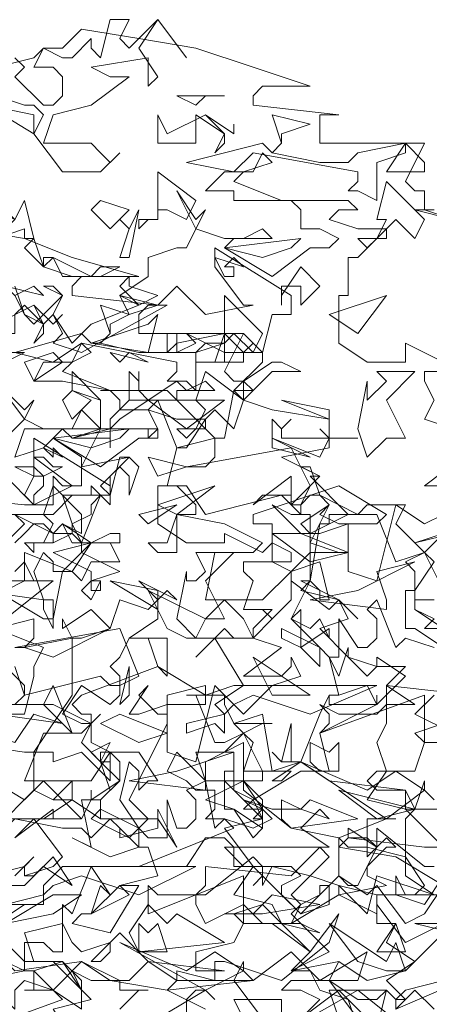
# Model space of a CAD drawing. Header units: millimetres. Extents: x 4234 to 4704, y 1542 to 2004.
# Tile 93 of 256: x 4281.21 to 4285.49, y 1815.65 to 1825.95. Entities that reach past the tile are written whole.
import ezdxf

# ---------------------------------------------------------------- set-up
doc = ezdxf.new("R2010")
doc.units = ezdxf.units.MM
doc.layers.add('BOD', color=40, linetype='Continuous')

# ---------------------------------------------------------------- blocks, each defined once
blk = doc.blocks.new('A$Cf9015526')
at = {"color": 116, "lineweight": 0, "true_color": 0x136734}
for points in [[(1.3546, 3.5532), (1.3768, 3.5309), (1.3546, 3.5087), (1.4213, 3.4421), (1.4435, 3.4421), (1.4657, 3.4643), (1.4657, 3.5087), (1.4435, 3.5309), (1.3991, 3.5309), (1.4213, 3.5754), (1.4657, 3.5532), (1.4879, 3.5532), (1.5323, 3.5976), (1.5323, 3.5754), (1.5545, 3.5532), (1.5767, 3.642), (1.6211, 3.642), (1.5989, 3.5976), (1.6211, 3.5754), (1.6877, 3.642), (1.7544, 3.5532), (1.6877, 3.642), (1.6433, 3.5754), (1.6877, 3.5087), (1.6655, 3.4865), (1.6655, 3.5532), (1.5323, 3.5309), (1.5767, 3.5087), (1.6211, 3.5087), (1.5323, 3.4421), (1.4435, 3.4199), (1.4213, 3.3533), (1.4435, 3.3533), (1.5323, 3.3533), (1.5545, 3.3311), (1.5767, 3.3089), (1.5989, 3.3311), (1.5545, 3.2867), (1.4657, 3.2867), (1.3991, 3.3755), (1.4213, 3.4199), (1.3991, 3.4421), (1.3768, 3.4421), (1.3102, 3.4643)], [(1.2214, 3.5087), (1.3991, 3.5532), (1.4213, 3.5754), (1.4657, 3.5754), (1.5101, 3.6198), (1.6433, 3.5976), (1.7766, 3.5754), (1.9098, 3.5309), (2.0431, 3.4865), (1.932, 3.4865), (1.9098, 3.4643), (1.9098, 3.4421), (2.1097, 3.4199), (2.0875, 3.4199), (2.0653, 3.4199), (2.0653, 3.3533), (2.3095, 3.3533), (2.2651, 3.2645), (2.2873, 3.2423), (2.3095, 3.2423), (2.3095, 3.1978), (2.2873, 3.1978), (2.3762, 3.1756)], [(2.4206, 2.8203), (2.3095, 2.8203), (2.3095, 2.7981), (2.3318, 2.7537), (2.3095, 2.7093), (2.3762, 2.6871)], [(2.3984, 2.6205), (2.3095, 2.5538), (2.3984, 2.5538)], [(2.354, 2.4872), (2.3095, 2.465), (2.2429, 2.5094), (2.1985, 2.3318), (2.1319, 2.354), (2.1319, 2.465), (2.0653, 2.4428), (2.0431, 2.4428), (2.0209, 2.465), (2.0875, 2.5094), (2.0653, 2.4872), (2.1097, 2.465), (2.1319, 2.465), (2.1985, 2.465), (2.2207, 2.4872), (2.1097, 2.5538), (1.9098, 2.4872), (1.9098, 2.465), (1.9542, 2.465), (1.9542, 2.3762), (1.9986, 2.354), (2.0653, 2.3762), (2.0875, 2.2873), (2.0653, 2.2873), (2.0653, 2.3095), (2.0431, 2.3318), (1.9986, 2.2429), (2.0653, 2.1763), (2.0875, 2.1541), (2.1097, 2.1541), (2.1097, 2.2429), (2.1541, 2.1763), (2.1763, 2.1763), (2.1985, 2.1985), (2.1985, 2.2429), (2.1763, 2.2651), (2.1985, 2.2873), (2.2429, 2.1763), (2.2651, 2.1985), (2.3318, 2.1763)], [(2.354, 2.2207), (2.3095, 2.2207), (2.3318, 2.2429), (2.2873, 2.2651), (2.2873, 2.354), (2.2651, 2.3762), (2.3095, 2.3984), (2.2873, 2.4206), (2.3762, 2.4428)], [(2.354, 2.4428), (2.3095, 2.3984), (2.3318, 2.3762), (2.2873, 2.3095), (2.2873, 2.2651), (2.4206, 2.1763)], [(2.3318, 2.0653), (2.2873, 2.0209), (2.3762, 1.9764)], [(2.354, 1.9986), (2.2873, 1.9764), (2.3095, 1.9542), (2.2873, 1.8876), (2.2651, 1.8876), (2.1985, 1.8876), (2.1763, 1.8654), (2.1985, 1.8432), (2.2651, 1.8432), (2.0875, 1.8654), (2.0209, 1.9098), (1.9542, 1.8654), (1.9764, 1.8654), (1.9986, 1.8876), (1.9098, 1.8876), (1.8876, 1.8876), (1.8876, 1.9542), (1.7988, 1.9098), (1.7988, 1.8654), (1.8876, 1.8654), (1.7988, 1.821), (1.8654, 1.7988), (1.9098, 1.7322), (1.932, 1.7544), (1.932, 1.7988), (1.8876, 1.821), (1.9542, 1.7988), (2.0209, 1.7988), (2.0875, 1.7766), (2.0653, 1.7988), (2.0209, 1.7544), (2.0875, 1.71), (1.8654, 1.71), (1.8432, 1.71), (1.8876, 1.6655), (1.9986, 1.6655), (2.0209, 1.6433), (1.9764, 1.6211), (1.9764, 1.5989), (2.0209, 1.5545), (2.0653, 1.5989), (2.0653, 1.6211), (2.0875, 1.6211), (2.0875, 1.5767), (2.0209, 1.5545), (1.932, 1.6433), (1.9098, 1.6211), (1.932, 1.6433), (1.932, 1.6655), (1.9098, 1.6877), (1.7988, 1.5989), (1.7766, 1.5989), (1.7766, 1.5767), (1.7988, 1.5323), (1.8876, 1.5767), (1.932, 1.5323), (1.9764, 1.5323), (2.0431, 1.4657), (2.1097, 1.5545), (2.0875, 1.4879), (1.9764, 1.3991), (1.8432, 1.4435), (1.821, 1.4435), (1.821, 1.3991), (1.7322, 1.4213), (1.7322, 1.3991), (1.71, 1.3768), (1.7988, 1.3324)], [(1.8876, 1.3102), (1.8654, 1.3546), (1.9764, 1.3546), (1.9764, 1.3102)], [(1.9986, 1.288), (2.1541, 1.3768), (2.2651, 1.288)], [(2.3318, 1.3324), (2.2873, 1.3768), (2.2651, 1.3546), (2.2429, 1.3546), (2.2651, 1.3768), (2.354, 1.3991)], [(2.3762, 1.5101), (2.2873, 1.5323), (2.4428, 1.5323)], [(2.354, 1.6433), (2.3095, 1.5767), (2.2429, 1.5989), (2.2429, 1.6433), (2.2651, 1.5989), (2.2873, 1.5989), (2.3095, 1.6211), (2.2651, 1.6877), (2.1763, 1.71), (2.1319, 1.71), (2.1097, 1.7322), (2.2207, 1.7766), (2.2429, 1.7766), (2.2207, 1.7766), (2.1763, 1.7766), (2.1763, 1.71), (2.1763, 1.6877), (2.1985, 1.71), (2.1985, 1.7544), (2.3095, 1.6655), (2.3318, 1.6655)], [(2.354, 1.71), (2.2651, 1.7988), (2.2873, 1.7988), (2.3095, 1.8654), (2.3095, 1.8432), (2.3318, 1.821)], [(1.2214, 1.9542), (1.3768, 1.932), (1.3991, 1.932), (1.4879, 2.0653), (1.4879, 2.1985), (1.5101, 2.1985), (1.5767, 2.2207), (1.5989, 2.2873), (1.6655, 2.2651), (1.6877, 2.2873), (1.6877, 2.2429), (1.6211, 2.1985), (1.71, 2.1985), (1.71, 2.1097), (1.6877, 2.1319), (1.6655, 2.1985), (1.6433, 2.1985), (1.6211, 2.1985), (1.5989, 2.1541), (1.5767, 2.1319), (1.5989, 2.1097), (1.5989, 2.0653), (1.5767, 2.0431), (1.5101, 2.0875), (1.4657, 2.0209), (1.5101, 1.9986), (1.5323, 1.9986), (1.5545, 2.0209), (1.5323, 1.9986), (1.5101, 1.9542), (1.5545, 1.9098), (1.5767, 1.9098), (1.5545, 1.9098), (1.5545, 1.932), (1.5767, 1.932), (1.5767, 1.8654), (1.5101, 1.932), (1.4435, 1.9098), (1.4435, 1.932), (1.4213, 1.932), (1.3991, 1.932), (1.3991, 1.8432), (1.4435, 1.821), (1.4879, 1.8654), (1.4879, 1.821), (1.4657, 1.821), (1.4435, 1.821), (1.3991, 1.8432), (1.3102, 1.7544)], [(1.3546, 1.6433), (1.3991, 1.6877), (1.3768, 1.6655), (1.3768, 1.6433), (1.3991, 1.6433), (1.4435, 1.6877), (1.4879, 1.6211), (1.4213, 1.6655), (1.3768, 1.6211), (1.3324, 1.6211)], [(1.3324, 1.5767), (1.3768, 1.5767), (1.3102, 1.5323)], [(1.2658, 1.3991), (1.3768, 1.4213), (1.3768, 1.4879), (1.4213, 1.4879), (1.4435, 1.4657), (1.4657, 1.4657), (1.4657, 1.5767), (1.4879, 1.5545), (1.5323, 1.6655), (1.5767, 1.5989), (1.5545, 1.6211), (1.5323, 1.5545), (1.5101, 1.5545), (1.4879, 1.5323), (1.5767, 1.5101), (1.6433, 1.6211), (1.6211, 1.6211), (1.5989, 1.6211), (1.6877, 1.6433), (1.6655, 1.71), (1.6433, 1.71), (1.5767, 1.6877), (1.4879, 1.7322), (1.5323, 1.71), (1.5101, 1.821), (1.5545, 1.821), (1.5545, 1.7988), (1.5323, 1.7766), (1.6211, 1.7322), (1.6655, 1.7766), (1.6211, 1.821), (1.71, 1.9986), (1.71, 2.0209), (1.71, 2.0653), (1.7988, 2.0875), (1.7988, 2.0653), (1.8654, 2.0875), (1.8876, 2.0875), (1.821, 2.1985), (1.7766, 2.1541), (1.8432, 2.2207), (1.8654, 2.1985), (1.9098, 2.1985), (1.9542, 2.2429), (1.932, 2.2651), (1.9542, 2.2429), (1.9986, 2.2873), (1.9986, 2.3318), (1.9986, 2.354), (1.932, 2.2873), (1.9098, 2.2873), (1.8876, 2.2873), (1.7988, 2.2873), (1.821, 2.3984), (1.9098, 2.3984), (1.932, 2.4206), (1.8432, 2.465), (1.7322, 2.4872), (1.7322, 2.465), (1.7322, 2.4206), (1.7322, 2.3984), (1.6877, 2.3984), (1.6655, 2.4206), (1.71, 2.4206), (1.7322, 2.4872), (1.7544, 2.4872), (1.7766, 2.4872), (1.7766, 2.5094), (1.7322, 2.5538), (1.6877, 2.5538), (1.7544, 2.5538), (1.7988, 2.4872), (1.9764, 2.5316), (1.9986, 2.5094), (2.0209, 2.5094), (2.0431, 2.5538), (1.9986, 2.6427), (1.7544, 2.5982), (1.7988, 2.5982), (1.821, 2.6205), (1.821, 2.6649), (1.7322, 2.6427), (1.6877, 2.7537), (1.6211, 2.7537), (1.6211, 2.8203), (1.6433, 2.7981), (1.6433, 2.8203), (1.6433, 2.7981), (1.6433, 2.7759), (1.6655, 2.7537), (1.7322, 2.7981), (1.7544, 2.7759), (1.7988, 2.7981), (1.821, 2.7759), (1.7322, 2.7759), (1.7322, 2.7537), (1.821, 2.6649), (1.8432, 2.6649), (1.8654, 2.7759), (1.932, 2.8425), (1.932, 2.8647), (1.9098, 2.8647), (1.8432, 2.8647), (1.8432, 2.8869), (1.7988, 2.8869), (1.7766, 2.8647), (1.7544, 2.8647), (1.71, 2.8647), (1.71, 2.9091), (1.7322, 2.9091), (1.7322, 2.8647), (1.7766, 2.8869), (1.7544, 2.9091), (1.8432, 2.8647), (1.8876, 2.8647), (1.9098, 2.8869), (1.8876, 2.9091), (1.932, 2.8647), (1.9542, 2.9536), (1.9764, 2.9536), (1.9986, 2.9536), (1.9986, 2.998), (1.821, 3.109), (1.821, 3.0646), (1.8876, 2.9758), (1.9098, 2.9758), (1.7988, 2.9536), (1.7322, 3.0202), (1.6877, 2.9758), (1.71, 2.9758), (1.5101, 2.8647), (1.4435, 2.8869), (1.4657, 2.9091), (1.4435, 2.9536), (1.4213, 2.9314), (1.3768, 2.9536), (1.3546, 2.998)], [(1.3546, 3.0202), (1.3768, 2.9536), (1.3991, 2.9314), (1.4657, 2.998), (1.4435, 3.0202), (1.4213, 3.0202), (1.4657, 2.998), (1.4435, 2.9536), (1.4879, 2.8869), (1.5323, 2.9314), (1.6433, 2.9758), (1.5989, 2.998), (1.6655, 3.0424), (1.6655, 3.0868), (1.7322, 3.109), (1.7544, 3.109), (1.7766, 3.1534), (1.7322, 3.2423), (1.7766, 3.1756), (1.7988, 3.1978), (1.7766, 3.1534), (1.8432, 3.1312), (1.8876, 3.1312), (1.932, 3.1534), (1.9542, 3.1312), (1.8654, 3.1312), (1.8432, 3.109), (1.9542, 3.0424), (2.0431, 3.109), (2.0875, 3.109), (2.1097, 3.1312), (2.0653, 3.1534), (2.0209, 3.1534), (2.0209, 3.1978), (1.9986, 3.22), (1.9542, 3.22), (2.1319, 3.22), (2.1541, 3.1978), (2.1097, 3.1978), (2.0875, 3.1756), (2.1541, 3.1534), (2.2207, 3.1534), (2.1541, 3.0868), (2.1319, 3.0868), (2.1319, 2.998), (2.1097, 2.998), (2.1097, 2.8869), (2.1763, 2.8425), (2.2651, 2.8425), (2.2651, 2.8869), (2.354, 2.8425)], [(1.2436, 3.1534), (1.3768, 3.1312), (1.4879, 3.0868), (1.6433, 3.0424), (1.5101, 3.0424), (1.4879, 3.0202), (1.4879, 2.998), (1.6877, 2.9758), (1.6655, 2.9758), (1.6433, 2.9536), (1.6433, 2.9091), (1.8876, 2.9091), (1.8432, 2.8203), (1.8654, 2.7981), (1.8876, 2.7981), (1.8876, 2.7537), (1.9542, 2.7315), (2.0875, 2.7093), (2.0875, 2.6427), (1.9764, 2.6205), (2.0653, 2.576), (2.0431, 2.576), (2.1319, 2.4872), (2.0431, 2.4428), (2.0431, 2.4206), (2.1097, 2.3984), (2.1319, 2.3984), (2.0653, 2.3984), (2.0431, 2.3984), (2.0431, 2.3318), (2.0209, 2.3095), (2.1097, 2.2873), (2.1319, 2.2429), (2.0653, 2.2207), (2.1319, 2.1541), (2.1985, 2.1319), (2.2207, 2.1319), (2.2651, 2.1319), (2.2207, 2.0875), (2.2873, 2.0431), (2.2207, 2.0431), (2.2207, 1.9986), (2.1985, 1.9542), (2.2207, 1.8876), (2.1763, 1.821), (2.2651, 1.7988), (2.2651, 1.8432), (2.2873, 1.7988), (2.354, 1.7988), (2.2873, 1.7988), (2.2651, 1.7766), (2.2651, 1.6433), (2.3318, 1.5989)], [(2.3762, 1.5989), (2.1985, 1.5989), (2.1985, 1.5323), (2.2429, 1.5323), (2.2207, 1.4879), (2.2873, 1.4435), (2.2207, 1.3991), (2.2651, 1.3546), (2.2429, 1.3324)], [(1.1548, 2.5316), (1.3768, 2.5094), (1.4435, 2.5094), (1.4435, 2.5316), (1.4435, 2.576), (1.4657, 2.5538), (1.5101, 2.5538), (1.5101, 2.6205), (1.4435, 2.6649), (1.4213, 2.6427), (1.3546, 2.6205)], [(1.3546, 2.6205), (1.3768, 2.6871), (1.4657, 2.6871), (1.4879, 2.6649), (1.5545, 2.6871), (1.5545, 2.7093), (1.5545, 2.7537), (1.4879, 2.7759), (1.4879, 2.8203), (1.5545, 2.7537), (1.5545, 2.6871), (1.5767, 2.6871), (1.6655, 2.6871), (1.6877, 2.6871), (1.6877, 2.6649), (1.6655, 2.6649), (1.6655, 2.6871), (1.5545, 2.6871), (1.5101, 2.5982), (1.6211, 2.6205), (1.5989, 2.6205), (1.5767, 2.5316), (1.4879, 2.5316), (1.4435, 2.4872), (1.3324, 2.4872)], [(1.6877, 1.3102), (1.7988, 1.3768), (1.821, 1.3546), (1.7988, 1.3768), (1.7766, 1.3768), (1.7544, 1.3546), (1.7544, 1.3102)], [(1.932, 1.3102), (1.8654, 1.3991), (1.8876, 1.4435), (1.8876, 1.4213), (1.9098, 1.3991), (1.9986, 1.4657), (2.0653, 1.3991), (2.0875, 1.3991), (2.1541, 1.3546), (2.1985, 1.3546), (2.2207, 1.3768), (2.1985, 1.288), (2.1097, 1.3768), (2.0209, 1.3102)], [(1.288, 1.6433), (1.3768, 1.6655), (1.3768, 1.6433), (1.4435, 1.6655), (1.4657, 1.6877), (1.3991, 1.7766), (1.3546, 1.7322), (1.4435, 1.7988), (1.4435, 1.7766), (1.5101, 1.7766), (1.5323, 1.821), (1.5323, 1.8432), (1.5323, 1.821), (1.5989, 1.8654), (1.5989, 1.9098), (1.5767, 1.932), (1.5323, 1.8654), (1.4879, 1.8654), (1.4657, 1.8654), (1.3768, 1.8654), (1.4213, 1.9764), (1.5101, 1.9764), (1.5323, 1.9986), (1.4435, 2.0431), (1.3324, 2.0431)], [(1.3546, 2.0431), (1.3768, 2.0653), (1.3768, 2.0875), (1.3324, 2.1319)], [(1.3546, 2.1319), (1.3768, 2.0653), (1.5545, 2.1097), (1.5767, 2.0875), (1.5989, 2.0875), (1.6433, 2.1097), (1.5989, 2.2207), (1.3546, 2.1763), (1.3768, 2.1763), (1.3991, 2.1985), (1.3991, 2.2429), (1.3102, 2.2207)], [(1.3546, 2.354), (1.3768, 2.3762), (1.3991, 2.3318), (1.3324, 2.3318)], [(1.3102, 2.3095), (1.4213, 2.2429), (1.4435, 2.2429), (1.4657, 2.354), (1.5101, 2.3984), (1.5101, 2.4206), (1.4879, 2.4428), (1.4435, 2.4206), (1.4435, 2.4428), (1.4213, 2.465), (1.3991, 2.465), (1.3768, 2.4428), (1.3546, 2.4206)], [(1.3324, 2.4206), (1.3768, 2.465), (1.3546, 2.4872), (1.4435, 2.4428), (1.4879, 2.4428), (1.4879, 2.465), (1.5101, 2.4206), (1.5545, 2.5316), (1.5767, 2.5094), (1.5767, 2.5316), (1.5767, 2.5538), (1.3991, 2.6649), (1.3991, 2.6205), (1.4879, 2.5538), (1.3991, 2.5094), (1.3324, 2.576)], [(1.3324, 2.6649), (1.3768, 2.7093), (1.3102, 2.7981), (1.3768, 2.7315), (1.3991, 2.7537), (1.3768, 2.7093), (1.4213, 2.6871), (1.4879, 2.6871), (1.5101, 2.7315), (1.5545, 2.6871), (1.4657, 2.6871), (1.4435, 2.6649), (1.5545, 2.5982), (1.6433, 2.6649), (1.6655, 2.6649), (1.6877, 2.6871), (1.6655, 2.7315), (1.5989, 2.7315), (1.5989, 2.7537), (1.5767, 2.7759), (1.5545, 2.7759), (1.71, 2.7759), (1.7322, 2.7537), (1.6877, 2.7537), (1.6655, 2.7315), (1.7322, 2.7093), (1.7544, 2.7093), (1.7988, 2.7093), (1.7544, 2.6427), (1.7322, 2.6427), (1.71, 2.5538), (1.6877, 2.5538), (1.6877, 2.465), (1.7544, 2.4206), (1.8432, 2.4206), (1.8432, 2.4428), (1.932, 2.3984), (1.9542, 2.4206), (1.9986, 2.3984), (1.9986, 2.3762), (1.8876, 2.3762), (1.8876, 2.354), (1.9098, 2.3318), (1.8876, 2.2651), (1.9542, 2.2651), (1.9098, 2.2207), (1.9098, 2.1985), (1.9764, 2.1763), (1.8876, 2.1097), (1.9764, 2.1097), (1.9986, 2.1319), (1.9986, 2.1541), (2.0209, 2.1097), (1.9542, 2.0875), (1.932, 2.0653), (1.8876, 2.0209), (1.821, 2.0875), (1.7766, 1.9098), (1.71, 1.932), (1.71, 2.0431), (1.6433, 2.0209), (1.6211, 2.0209), (1.6655, 2.0875), (1.6433, 2.0653), (1.6877, 2.0209), (1.71, 2.0209), (1.71, 2.0431), (1.7988, 2.0431), (1.7988, 2.0653), (1.6877, 2.1319), (1.5101, 2.0653), (1.4879, 2.0431), (1.5101, 2.0209), (1.5323, 2.0209), (1.5323, 1.9542), (1.5767, 1.932), (1.6433, 1.932), (1.6877, 1.8654), (1.6655, 1.8654), (1.6433, 1.8432), (1.6433, 1.8876), (1.6211, 1.9098), (1.5989, 1.821), (1.6433, 1.7544), (1.6655, 1.7322), (1.71, 1.7322), (1.71, 1.821), (1.7322, 1.7544), (1.7544, 1.7544), (1.7766, 1.7766), (1.7766, 1.821), (1.7544, 1.8432), (1.7988, 1.8654), (1.821, 1.7544), (1.8432, 1.7766), (1.9098, 1.7544), (1.9542, 1.7766), (1.932, 1.7988), (1.8876, 1.7988), (1.9098, 1.821), (1.8654, 1.8432), (1.8654, 1.932), (1.8432, 1.932), (1.8876, 1.9764), (1.8654, 1.9986), (1.9542, 1.9986), (1.932, 1.9986), (1.8876, 1.9764), (1.9098, 1.9542), (1.8876, 1.8876), (1.8876, 1.8432), (1.9986, 1.7544), (2.1097, 1.7322), (2.1097, 1.6433), (2.1319, 1.6211), (2.1541, 1.6211), (2.1985, 1.71), (2.1763, 1.7322), (2.1319, 1.7322), (2.1319, 1.7544), (2.1985, 1.71), (2.2207, 1.7322), (2.2429, 1.71), (2.2207, 1.71), (2.1763, 1.6655), (2.1763, 1.6433), (2.2207, 1.6211), (2.1097, 1.5989), (2.1097, 1.6211), (2.0431, 1.6433), (1.9542, 1.6655), (1.932, 1.6211), (1.932, 1.6433), (1.9098, 1.6655), (1.8654, 1.5989), (1.9542, 1.5767), (1.9764, 1.5323), (2.0209, 1.5323), (2.0653, 1.5101), (1.9764, 1.5323), (1.932, 1.5767), (1.8654, 1.5545), (1.8876, 1.5323), (1.8654, 1.4879), (1.7766, 1.4657), (1.7766, 1.4435), (1.7766, 1.4213), (1.8432, 1.4213), (1.6655, 1.4435), (1.5989, 1.5101), (1.5323, 1.4435), (1.5545, 1.4435), (1.5767, 1.4657), (1.5767, 1.4879), (1.5101, 1.4657), (1.4879, 1.4879), (1.4657, 1.5323), (1.3768, 1.5101), (1.3991, 1.4435), (1.4657, 1.4435), (1.3991, 1.4213), (1.4435, 1.3768), (1.5101, 1.3324), (1.5101, 1.3768), (1.4879, 1.4213), (1.5323, 1.3991), (1.5989, 1.3991), (1.5989, 1.3768), (1.6655, 1.3768), (1.6433, 1.3768), (1.5989, 1.3324)], [(2.354, 2.1763), (2.2873, 2.2207), (2.2651, 2.2207), (2.2651, 2.3095), (2.2873, 2.3095), (2.2873, 2.2873), (2.3318, 2.2873)], [(2.354, 2.3095), (2.3095, 2.3984), (2.2429, 2.3762), (2.1985, 2.4872), (2.1541, 2.4872), (2.1763, 2.5094), (2.2651, 2.5094), (2.2429, 2.465), (2.2873, 2.4206), (2.354, 2.4428)], [(1.3324, 2.3095), (1.3768, 2.3318), (1.3768, 2.3984), (1.4879, 2.354), (1.4435, 2.354), (1.4435, 2.3762), (1.4213, 2.3984), (1.3991, 2.354), (1.4213, 2.2873), (1.4435, 2.2873), (1.4435, 2.2207), (1.4213, 2.2651), (1.4213, 2.2873), (1.2658, 2.3095)], [(1.3102, 2.2207), (1.4213, 2.1763), (1.3991, 2.1319), (1.3991, 2.1097), (1.3768, 2.0209), (1.3324, 2.0209)], [(2.3984, 1.3991), (2.2429, 1.3324), (2.2429, 1.3546), (2.2207, 1.3768), (2.0875, 1.3768), (2.1097, 1.3102)], [(2.0209, 1.3102), (2.0653, 1.3546), (2.0209, 1.3768), (1.9764, 1.3768), (1.9986, 1.3991), (2.0875, 1.3991), (2.1097, 1.4435), (2.1763, 1.3991), (2.2651, 1.4213), (2.354, 1.5101)], [(2.354, 1.5323), (2.2651, 1.4879), (2.1985, 1.5767), (2.1985, 1.5545), (2.1097, 1.5989), (1.9986, 1.5323), (2.0209, 1.5767), (2.0653, 1.5989), (2.1097, 1.6433), (2.1763, 1.5989), (2.1985, 1.6211), (2.2651, 1.5323), (2.3095, 1.5545), (2.354, 1.6211), (2.2429, 1.6877), (2.1097, 1.71), (2.1319, 1.7322), (2.3095, 1.71), (2.3984, 1.71)]]:
    blk.add_lwpolyline(points, dxfattribs=at)
for points in [[(1.7988, 3.4643), (1.7766, 3.4421), (1.7322, 3.4643), (1.8432, 3.4643)], [(1.3991, 3.3755), (1.288, 3.4421), (1.3991, 3.4199)], [(1.7988, 3.4199), (1.8432, 3.3755), (1.8432, 3.3533), (1.821, 3.3311), (1.8432, 3.3755), (1.7766, 3.4199), (1.7766, 3.3977), (1.7766, 3.3533), (1.6877, 3.3533), (1.6877, 3.4199), (1.71, 3.3755)], [(1.9764, 3.3755), (1.9764, 3.3533), (1.9542, 3.3311), (2.0653, 3.3089), (2.1319, 3.3089), (2.1541, 3.3311), (2.2651, 3.3533), (2.2651, 3.3311), (2.1985, 3.3089), (2.1985, 3.22), (2.1541, 3.2423), (2.1319, 3.2423), (2.1541, 3.2645), (2.1541, 3.2867), (1.9098, 3.3311), (1.8654, 3.2867), (1.7544, 3.3089), (1.932, 3.3533), (1.9542, 3.3311), (1.9764, 3.3533), (1.9542, 3.4199), (2.0431, 3.3977)], [(1.8654, 3.3977), (1.8654, 3.3755), (1.7988, 3.4199), (1.8654, 3.3755)], [(2.3095, 3.2867), (2.2207, 3.2867), (2.2651, 3.3533), (2.3095, 3.3089)], [(1.8876, 3.2867), (1.8654, 3.2645), (1.9764, 3.22), (1.8654, 3.22), (1.8654, 3.2423), (1.7988, 3.2423), (1.8432, 3.2867), (1.9098, 3.2867), (1.932, 3.3311), (1.9542, 3.3089)], [(1.7544, 3.1756), (1.71, 3.1978), (1.6877, 3.1978), (1.6877, 3.1756), (1.6655, 3.1756), (1.6433, 3.1534), (1.6433, 3.1756), (1.6877, 3.1756), (1.6877, 3.22), (1.6877, 3.2867), (1.7766, 3.22)], [(2.2873, 3.1312), (2.2429, 3.1756), (2.2207, 3.1534), (2.2207, 3.1312), (2.1985, 3.1312), (2.1763, 3.109), (2.1541, 3.1312), (2.1985, 3.1312), (2.2207, 3.1756), (2.1985, 3.1756), (2.2207, 3.2645), (2.3095, 3.1756)], [(1.3768, 3.1312), (1.3768, 3.1534), (1.3102, 3.1312), (1.288, 3.1756), (1.3102, 3.1534), (1.3324, 3.1534), (1.3546, 3.1756), (1.3102, 3.1978), (1.2214, 3.1756), (1.0659, 3.1312), (1.1104, 3.1534), (1.1326, 3.1978), (1.1548, 3.1534), (1.177, 3.1756), (1.177, 3.1978), (1.2214, 3.1756), (1.3102, 3.22), (1.3546, 3.1756), (1.3768, 3.22), (1.3991, 3.1312)], [(1.5767, 3.1534), (1.5323, 3.1978), (1.5545, 3.22), (1.6211, 3.1978)], [(1.5989, 3.0868), (1.6211, 3.1534), (1.5989, 3.1756), (1.6211, 3.1534), (1.6433, 3.1978), (1.6211, 3.0868)], [(2.3095, 3.1978), (2.3762, 3.1756), (2.3095, 3.1978), (2.2873, 3.1978), (2.3318, 3.1978)], [(1.3768, 3.109), (1.3991, 3.1312), (1.4213, 3.0646)], [(1.932, 3.0868), (1.8432, 3.109), (2.0209, 3.1312), (1.9986, 3.109)], [(1.4213, 3.0646), (1.4879, 3.0424), (1.4213, 3.0646), (1.4213, 3.0868), (1.4435, 3.0868)], [(1.5545, 3.0646), (1.5989, 3.0646), (1.5545, 3.0424), (1.4657, 3.0424), (1.4435, 3.0868), (1.5323, 3.0424)], [(1.8876, 3.0646), (1.8654, 3.0868), (1.8432, 3.0646), (1.8654, 3.0646), (1.8654, 3.0424), (1.8432, 3.0424), (1.821, 3.0868)], [(2.0209, 2.9758), (2.0209, 3.0202), (1.9986, 3.0202), (1.9764, 3.0202), (1.9764, 2.9758), (1.9764, 2.998), (2.0209, 3.0646), (2.0653, 3.0202)], [(1.6877, 2.998), (1.6433, 2.9758), (1.5989, 3.0202), (1.6211, 3.0424), (1.6211, 3.0202)], [(1.3991, 3.0202), (1.3546, 2.998), (1.3324, 3.0202), (1.4213, 2.998)], [(1.6211, 2.9536), (1.5989, 2.998), (1.6877, 2.9758)], [(1.9098, 2.8647), (1.8654, 2.9091), (1.8432, 2.8869), (1.8432, 2.8425), (1.821, 2.8425), (1.7988, 2.8425), (1.7766, 2.8425), (1.8432, 2.8425), (1.8432, 2.9091), (1.8432, 2.998), (1.932, 2.9091)], [(2.0875, 2.9536), (2.2207, 2.998), (2.1541, 2.9091)], [(1.3991, 2.9758), (1.4213, 2.9314), (1.4213, 2.9091), (1.3991, 2.8869), (1.4213, 2.9314), (1.3768, 2.9758), (1.3546, 2.9536), (1.3546, 2.9091), (1.2658, 2.9091), (1.2658, 2.9758), (1.3102, 2.9314)], [(1.5767, 2.9314), (1.5767, 2.9091), (1.5545, 2.8869), (1.6433, 2.8647), (1.71, 2.8647), (1.7322, 2.8869), (1.8432, 2.9091), (1.8432, 2.8869), (1.7766, 2.8647), (1.7766, 2.7759), (1.7544, 2.7981), (1.71, 2.7981), (1.7322, 2.8203), (1.7322, 2.8425), (1.5101, 2.8869), (1.4435, 2.8425), (1.3546, 2.8647), (1.5101, 2.9091), (1.5323, 2.8869), (1.5545, 2.8869), (1.5767, 2.9091), (1.5545, 2.9758), (1.6211, 2.9536)], [(1.4657, 2.9536), (1.4435, 2.9314), (1.3991, 2.9758), (1.4435, 2.9314)], [(1.5323, 2.8869), (1.6655, 2.9314), (1.6877, 2.9536), (1.6655, 2.8647)], [(1.3546, 2.9091), (1.3324, 2.9091), (1.3102, 2.8869), (1.3324, 2.8647), (1.3768, 2.8647), (1.288, 2.8203), (1.2658, 2.8647), (1.288, 2.9091)], [(1.8876, 2.8425), (1.821, 2.8425), (1.8432, 2.9091), (1.8876, 2.8647)], [(1.4879, 2.8425), (1.4657, 2.8203), (1.5767, 2.7759), (1.4657, 2.7981), (1.3991, 2.7981), (1.4213, 2.8425), (1.4879, 2.8425), (1.5101, 2.8869), (1.5323, 2.8647)], [(1.3991, 2.7981), (1.3768, 2.8425), (1.4435, 2.8647), (1.4657, 2.8425)], [(1.6211, 2.8647), (1.6655, 2.8425), (1.5767, 2.8647), (1.5989, 2.8425)], [(2.0209, 2.8203), (1.9542, 2.8203), (1.9098, 2.7759), (1.8876, 2.7981), (1.9542, 2.8425), (1.9764, 2.8425)], [(1.8654, 2.6871), (1.821, 2.7315), (1.7988, 2.7093), (1.7988, 2.6871), (1.7766, 2.6871), (1.7544, 2.6649), (1.7322, 2.6871), (1.7766, 2.6871), (1.7988, 2.7315), (1.7766, 2.7537), (1.7988, 2.8203), (1.8876, 2.7537)], [(2.2207, 2.7537), (2.2651, 2.6649), (2.2207, 2.6649), (2.1763, 2.6205), (2.1541, 2.6871), (2.1763, 2.7981), (2.1763, 2.7759), (2.1763, 2.7537), (2.2207, 2.7981), (2.1985, 2.8203), (2.2873, 2.8203)], [(1.4879, 2.7093), (1.4657, 2.7537), (1.4879, 2.7759), (1.5323, 2.7537)], [(1.8876, 2.7537), (1.9542, 2.7315), (1.8876, 2.7537), (1.8654, 2.7759), (1.9098, 2.7759)], [(1.7544, 2.6871), (1.6655, 2.7537), (1.5989, 2.7093), (1.5767, 2.6871), (1.5767, 2.6427), (1.5767, 2.6649), (1.4879, 2.6649), (1.5767, 2.6871), (1.5767, 2.7093), (1.6211, 2.7537), (1.8432, 2.7537)], [(2.0875, 2.7093), (1.9764, 2.7537), (2.0875, 2.7315)], [(1.9986, 2.7093), (1.9764, 2.6871), (1.9764, 2.6649), (2.0653, 2.6649), (2.0875, 2.6649), (2.0653, 2.6871), (2.0875, 2.6649), (2.1541, 2.6649), (2.0875, 2.6649), (2.0653, 2.6205), (1.9542, 2.6649), (1.9542, 2.7093), (1.9764, 2.6871)], [(1.5323, 2.6427), (1.4435, 2.6649), (1.6211, 2.6871), (1.5989, 2.6649)], [(1.9542, 2.6427), (1.9542, 2.6649), (2.0431, 2.6205)], [(1.4435, 2.5982), (1.4657, 2.5982), (1.4213, 2.576), (1.4213, 2.5538), (1.3991, 2.5316), (1.3991, 2.5094), (1.3768, 2.5316), (1.3991, 2.576), (1.3546, 2.5982), (1.3991, 2.5982), (1.4213, 2.576), (1.3991, 2.576), (1.3991, 2.6205), (1.4213, 2.6205)], [(1.4657, 2.6205), (1.4435, 2.6427), (1.4435, 2.6205), (1.4213, 2.6427)], [(1.6211, 2.5316), (1.6211, 2.576), (1.5989, 2.5982), (1.5767, 2.576), (1.5767, 2.5316), (1.5545, 2.5538), (1.6211, 2.6205), (1.6433, 2.5982)], [(1.6877, 2.576), (1.6655, 2.6205), (1.7544, 2.5982)], [(2.0653, 2.5316), (2.1541, 2.4872), (2.0875, 2.4872), (2.0875, 2.465), (2.0653, 2.465), (2.0431, 2.3318), (2.0209, 2.3318), (2.1097, 2.2873), (2.1541, 2.2429), (2.1097, 2.2873), (2.0875, 2.2651), (1.9986, 2.3318), (1.9986, 2.354), (2.0431, 2.3984), (2.0431, 2.4206), (2.0875, 2.5094), (2.0653, 2.5316), (2.0431, 2.5316), (2.0209, 2.5094), (2.0209, 2.4872), (1.9986, 2.5094), (1.9986, 2.5316), (1.932, 2.5316), (1.9098, 2.5094), (1.9986, 2.576), (1.9986, 2.5094), (2.0653, 2.576), (2.0209, 2.5982), (2.0431, 2.5982)], [(1.5101, 2.4428), (1.4657, 2.465), (1.4435, 2.4428), (1.4435, 2.4206), (1.3991, 2.4206), (1.3991, 2.3984), (1.3768, 2.4206), (1.4213, 2.4206), (1.4435, 2.465), (1.4213, 2.4872), (1.4435, 2.5538), (1.5101, 2.4872)], [(1.5323, 2.5094), (1.5323, 2.4872), (1.4879, 2.465), (1.4657, 2.5316), (1.5323, 2.5316), (1.5323, 2.5538), (1.5545, 2.5316)], [(1.6877, 2.5094), (1.821, 2.5538), (1.7322, 2.4872)], [(1.6655, 2.465), (1.6433, 2.4872), (1.7322, 2.5094)], [(2.0209, 2.4872), (2.0431, 2.4872), (2.0431, 2.4428), (2.0209, 2.4428), (1.9542, 2.5094), (1.9986, 2.4872)], [(1.5767, 2.4428), (1.5989, 2.4428), (1.5989, 2.4206), (1.4879, 2.4206), (1.4657, 2.465), (1.5323, 2.4206)], [(2.0431, 2.3762), (1.9542, 2.4428), (1.9764, 2.4428), (2.0209, 2.4428), (2.1319, 2.3984)], [(1.5989, 2.354), (1.5323, 2.3318), (1.5545, 2.3318), (1.5545, 2.3095), (1.5323, 2.3095), (1.5323, 2.354), (1.4435, 2.3984), (1.5323, 2.4206), (1.5101, 2.3984)], [(1.5989, 2.3762), (1.5323, 2.3762), (1.5101, 2.3318), (1.4879, 2.354), (1.5323, 2.4206), (1.5767, 2.4206)], [(1.7988, 2.3318), (1.8432, 2.2429), (1.7988, 2.2429), (1.7766, 2.1985), (1.7322, 2.2429), (1.7544, 2.354), (1.7544, 2.3318), (1.7766, 2.3318), (1.7988, 2.354), (1.7766, 2.3984), (1.8654, 2.3984)], [(2.2207, 2.2651), (2.0431, 2.2873), (2.1541, 2.3095), (2.2873, 2.3762), (2.1985, 2.354), (2.2207, 2.2873)], [(1.3324, 2.2429), (1.2436, 2.3095), (1.1992, 2.2651), (1.177, 2.2651), (1.177, 2.2207), (1.1548, 2.2429), (1.0882, 2.2207), (1.0882, 2.2429), (1.177, 2.2651), (1.1548, 2.2651), (1.2214, 2.3318), (1.4435, 2.3318)], [(1.5323, 2.2873), (1.5101, 2.3095), (1.5323, 2.3318), (1.5545, 2.3318)], [(1.6877, 2.2651), (1.5767, 2.3318), (1.6877, 2.3095)], [(1.71, 2.3095), (1.7322, 2.2873), (1.6433, 2.3318), (1.6877, 2.2873)], [(1.8432, 2.2873), (1.8876, 2.2429), (1.9098, 2.1985), (1.7988, 2.1985), (1.7766, 2.1985), (1.7544, 2.1985), (1.71, 2.2207), (1.6655, 2.3095), (1.7988, 2.2429)], [(1.4435, 2.1541), (1.3768, 2.1763), (1.4879, 2.1985), (1.4657, 2.2429), (1.4657, 2.2207), (1.5323, 2.2651), (1.5767, 2.2207)], [(2.0431, 2.2207), (2.0653, 2.2429), (2.0875, 2.1985), (2.0875, 2.2207), (2.0209, 2.1763), (2.0209, 2.2651), (1.9986, 2.2429)], [(2.0653, 2.1319), (2.0209, 2.1763), (1.9764, 2.1985), (1.9764, 2.2207), (2.0653, 2.1763)], [(2.1763, 2.1097), (2.1985, 2.1319), (2.1985, 2.1541), (2.2651, 2.1097), (2.1985, 2.0431), (2.1763, 2.0875), (2.1097, 2.0653), (2.0875, 2.0653), (2.1097, 2.0653), (2.0875, 2.1541), (2.1097, 2.1097), (2.1319, 2.1763), (2.1319, 2.1541)], [(2.0431, 2.0653), (1.9098, 2.1541), (1.9542, 2.0653)], [(1.6211, 2.0653), (1.5989, 2.0431), (1.6211, 2.1319)], [(2.4206, 2.0209), (2.4428, 1.9986), (2.4206, 1.9764), (2.5094, 1.8876), (2.4206, 1.8432), (2.465, 1.8876), (2.3762, 1.9542), (2.3095, 1.9542), (2.3095, 2.0653), (2.0653, 1.9764), (2.0875, 1.9986), (2.0875, 2.0209), (2.0653, 2.0431), (2.1097, 2.0209), (2.1985, 2.0209), (2.2207, 2.0431), (2.2207, 2.0875), (2.4206, 2.0653), (2.4872, 2.1319), (2.5094, 2.1097)], [(1.4213, 2.0431), (1.4435, 2.0875), (1.4879, 1.9764)], [(2.0431, 2.0209), (1.9098, 2.0653), (1.8654, 2.0431), (1.8432, 2.0209), (1.8432, 1.9764), (1.821, 1.9986), (1.7544, 1.9764), (1.7544, 1.9986), (1.8432, 2.0209), (1.821, 2.0431), (1.8876, 2.0875), (2.1985, 2.0875)], [(1.8432, 2.0431), (1.8654, 1.9986), (1.932, 2.0209), (1.9542, 1.8876), (2.0209, 1.9098), (2.0653, 2.0209), (2.0875, 2.0653), (2.0875, 2.0431), (2.1985, 2.0431), (2.1985, 2.0653), (2.1985, 2.0431), (2.0653, 1.9764), (2.0875, 1.8876), (2.0209, 1.8876), (1.9098, 1.821), (1.932, 1.7766), (1.932, 1.7544), (1.8654, 1.7988), (1.8432, 1.7988), (1.8432, 1.8876), (1.8654, 1.8876), (1.8654, 1.8654), (1.932, 1.8654), (1.932, 1.8876), (1.8876, 1.9764), (1.8432, 1.9542), (1.821, 1.9542), (1.7766, 2.0653), (1.7544, 2.0653), (1.8432, 2.0653)], [(1.3991, 2.0209), (1.3546, 1.9542), (1.288, 1.9764), (1.2658, 1.9764), (1.3102, 2.0209), (1.4657, 1.9986)], [(1.6433, 1.9542), (1.5545, 1.9986), (1.5989, 2.0209), (1.71, 1.9764)], [(2.0209, 1.9098), (1.9764, 1.9098), (1.9542, 1.932), (1.9764, 1.9098), (1.9986, 1.9986), (1.9986, 1.9098)], [(1.5989, 1.8654), (1.5545, 1.821), (1.5767, 1.8432), (1.5545, 1.9098), (1.5323, 1.932), (1.5767, 1.9542), (1.5545, 1.9098)], [(2.1097, 1.9542), (2.1097, 1.8876), (2.0653, 1.8876), (2.0431, 1.9098), (2.0431, 1.9542), (2.0875, 1.932)], [(1.7988, 1.8432), (1.6211, 1.8654), (1.7322, 1.8876), (1.8654, 1.932), (1.7766, 1.932), (1.7988, 1.8654)], [(1.8432, 1.8654), (1.932, 1.7766), (1.8432, 1.7544), (1.9098, 1.6655), (1.8654, 1.6655), (1.8654, 1.71), (1.8432, 1.7322), (1.7988, 1.7322), (1.7544, 1.6655), (1.6433, 1.6655), (1.8654, 1.7544), (1.8432, 1.7766), (1.7988, 1.7766), (1.821, 1.7988), (1.821, 1.8432), (1.7766, 1.8432), (1.7544, 1.8654), (1.71, 1.8876), (1.7322, 1.932), (1.7988, 1.8654)], [(2.2207, 1.7766), (2.0209, 1.9098), (2.1763, 1.8432), (2.2429, 1.8876), (2.3095, 1.8432)], [(1.4213, 1.8654), (1.4657, 1.821), (1.5101, 1.7766), (1.3768, 1.7766), (1.3546, 1.7766), (1.288, 1.7766), (1.2658, 1.8876), (1.3768, 1.821)], [(1.932, 1.7766), (1.9098, 1.7766), (1.932, 1.7988), (1.8876, 1.8654), (1.932, 1.821)], [(2.2873, 1.7988), (2.1097, 1.8432), (2.1985, 1.7766)], [(1.6877, 1.7766), (1.6877, 1.7544), (1.5989, 1.7322), (1.5989, 1.7544), (1.5767, 1.7766), (1.5323, 1.7322), (1.5101, 1.7544), (1.4657, 1.7544), (1.3546, 1.7766), (1.3324, 1.7544), (1.3324, 1.71), (1.2436, 1.71), (1.2214, 1.7322), (1.1548, 1.6433), (1.0882, 1.6655), (1.0882, 1.71), (1.2214, 1.7766), (1.2658, 1.71), (1.3102, 1.7766), (1.4213, 1.7766), (1.4879, 1.821), (1.5545, 1.7766)], [(2.0431, 1.821), (2.1541, 1.7766), (1.9986, 1.7544), (1.9764, 1.7766), (1.9764, 1.821), (2.0209, 1.7988)], [(1.6433, 1.71), (1.5989, 1.7544), (1.5767, 1.7766), (1.5545, 1.7766), (1.5545, 1.7988), (1.6433, 1.7544)], [(1.6877, 1.7766), (1.6877, 1.7988), (1.7322, 1.71)], [(1.9986, 1.5989), (2.0209, 1.5767), (1.9986, 1.5545), (2.0875, 1.4657), (1.9986, 1.4213), (2.0431, 1.4657), (1.9542, 1.5323), (1.8876, 1.5323), (1.8876, 1.6433), (1.6655, 1.5545), (1.6655, 1.5767), (1.6655, 1.5989), (1.6655, 1.6211), (1.6877, 1.5989), (1.7766, 1.5989), (1.7988, 1.6211), (1.7988, 1.6655), (1.9986, 1.6433), (2.0653, 1.71), (2.0875, 1.6877)], [(1.6433, 1.5989), (1.5101, 1.6433), (1.4435, 1.6211), (1.4213, 1.5989), (1.4213, 1.5767), (1.3324, 1.5767), (1.4213, 1.5989), (1.4213, 1.6211), (1.4657, 1.6655), (1.7766, 1.6655)], [(2.1985, 1.5989), (2.1097, 1.6211), (2.1763, 1.5545), (2.1985, 1.6433), (2.3318, 1.5989)], [(1.5323, 1.5545), (1.5989, 1.6211), (1.6211, 1.5989)], [(1.4435, 1.5545), (1.3324, 1.5323), (1.4435, 1.5989), (1.5101, 1.5989)], [(1.932, 1.5545), (1.8432, 1.5545), (1.9098, 1.5545), (1.9542, 1.5989), (2.0653, 1.5767)], [(1.7322, 1.5545), (1.8432, 1.4879), (1.6433, 1.4657), (1.6211, 1.5101), (1.6655, 1.5767), (1.71, 1.5323)], [(1.6877, 1.5323), (1.71, 1.4657), (1.6433, 1.4657), (1.6433, 1.4879), (1.6433, 1.5323), (1.6655, 1.5101)], [(2.2429, 1.4879), (2.2651, 1.4213), (2.2207, 1.4213), (2.1541, 1.4435), (2.0875, 1.5323), (2.2207, 1.4435)], [(2.1985, 1.4657), (2.2429, 1.5323), (2.2651, 1.4657)], [(1.4435, 1.4435), (1.5323, 1.3546), (1.4435, 1.3324), (1.4879, 1.2658), (1.4879, 1.2436), (1.4657, 1.2436), (1.4657, 1.288), (1.4435, 1.3102), (1.3768, 1.3102), (1.3546, 1.2658), (1.2214, 1.2658), (1.4657, 1.3546), (1.4435, 1.3768), (1.3768, 1.3768), (1.3991, 1.3768), (1.3991, 1.4213), (1.3768, 1.4213), (1.3324, 1.4435), (1.288, 1.4657), (1.3102, 1.5101), (1.3768, 1.4435)], [(1.7988, 1.3768), (1.5989, 1.4879), (1.7544, 1.4213), (1.821, 1.4657), (1.8876, 1.4213)], [(1.5101, 1.4435), (1.5989, 1.3991), (1.6211, 1.3991), (1.6655, 1.4435), (1.7322, 1.3991), (1.9098, 1.3991), (1.71, 1.3768), (1.5767, 1.3991), (1.5101, 1.4435), (1.4435, 1.3768), (1.3768, 1.3991), (1.3546, 1.3768), (1.3546, 1.3324), (1.288, 1.3991), (1.3102, 1.4657), (1.3546, 1.4213)], [(2.0653, 1.3991), (2.1763, 1.4657), (2.1541, 1.3991)], [(1.5101, 1.3546), (1.5101, 1.3768), (1.4657, 1.4435), (1.5101, 1.3991)], [(2.1541, 1.3102), (2.1541, 1.288), (2.1319, 1.3546), (2.0653, 1.3768), (2.0431, 1.4213), (1.9986, 1.4213), (2.1097, 1.4435), (2.0875, 1.3991)]]:
    blk.add_lwpolyline(points, close=True, dxfattribs=at)

msp = doc.modelspace()

# ---------------------------------------------------------------- block references
at = {"layer": 'BOD', "xscale": 4.480026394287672, "yscale": 4.480026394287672, "zscale": 4.480026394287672}
msp.add_blockref('A$Cf9015526', (4275.094, 1809.631, 480.917), dxfattribs=at)

doc.saveas('drawing.dxf')
